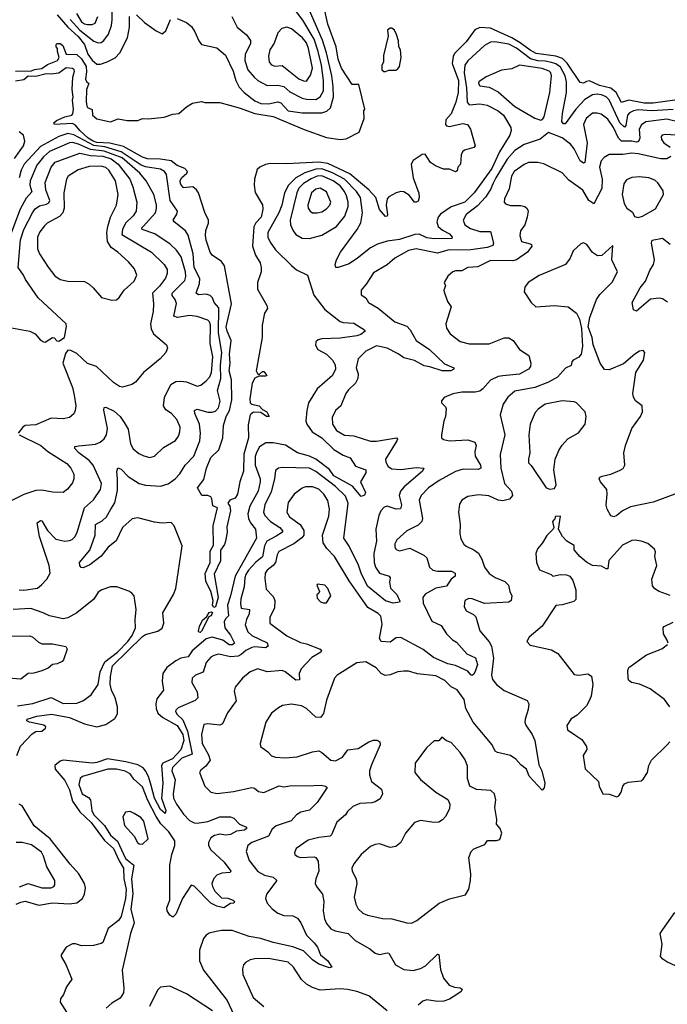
# Model space of a CAD drawing. Extents: x 1771496 to 1971148, y 471553 to 643630.
# Tile 198 of 256: x 1785498 to 1789757, y 592630 to 599104. Entities that reach past the tile are written whole.
import ezdxf

# ---------------------------------------------------------------- set-up
doc = ezdxf.new("R2010")
doc.units = 0

msp = doc.modelspace()

# ---------------------------------------------------------------- linework, layer by layer
at = {"layer": '0CON10XD'}
for points in [[(1785470, 598765), (1785575, 598767.5), (1785595, 598776.7), (1785645, 598783.1), (1785680.7, 598809.3), (1785746, 598835), (1785757.5, 598855), (1785746, 598895), (1785746.7, 598915), (1785737.5, 598925), (1785738.3, 598941.7), (1785745, 598946.7), (1785765, 598946.7), (1785782.5, 598935), (1785805, 598877.5), (1785875, 598876), (1785905.5, 598845.5), (1785935.8, 598795), (1785938.5, 598761.5), (1785931.7, 598711.7), (1785937.2, 598697.2), (1785953.8, 598685), (1785938.5, 598645), (1785934.6, 598565), (1785939.4, 598535), (1785945, 598526), (1785975, 598513.3), (1785976.7, 598475), (1786005, 598451.2), (1786095, 598433.3), (1786145, 598451.4), (1786205, 598440), (1786275, 598441.2), (1786305, 598453.3), (1786345, 598451.2), (1786447.7, 598462.3), (1786505, 598483.3), (1786545, 598488), (1786595, 598531.8), (1786635, 598555.6), (1786695, 598565.8), (1786715, 598558.8), (1786815, 598560), (1786941.4, 598525), (1787045, 598487.5), (1787165, 598467.1), (1787368.1, 598381.9), (1787515, 598329.1), (1787605, 598316.1), (1787645, 598320.4), (1787730, 598365), (1787763.3, 598455), (1787762.5, 598505), (1787767.5, 598515), (1787728.3, 598678.3), (1787685, 598677.5), (1787615, 598786), (1787593.5, 598845), (1787579.6, 598925), (1787523.9, 599075), (1787501.1, 599185)], [(1785830.6, 599105), (1785893.7, 599035), (1785985, 598963.2), (1786015, 598950.9), (1786035, 598953.3), (1786052.8, 598967.2), (1786081.7, 599008.3), (1786101.6, 599065), (1786107.1, 599102.9), (1786106.1, 599176.1)], [(1786535, 599112.5), (1786595, 599085.6), (1786628.1, 599058.1), (1786649.5, 599025), (1786675.6, 598965), (1786695, 598940), (1786795, 598918.9), (1786851.1, 598871.1), (1786903.2, 598765), (1786920, 598705), (1786941, 598661), (1786975, 598624.6), (1787045, 598569.6), (1787085, 598553.1), (1787135, 598549.7), (1787195, 598563.9), (1787215, 598556.1), (1787265, 598505.3), (1787355, 598490.9), (1787485, 598491.4), (1787518.3, 598501.7), (1787542.4, 598525), (1787562.1, 598595), (1787560.6, 598665), (1787550.7, 598735), (1787516, 598886), (1787489.2, 598969.2), (1787403.2, 599165)], [(1786894.3, 599125), (1786927.8, 599055), (1786988.9, 599005), (1787016.1, 598966.1), (1787015.5, 598945), (1786982, 598878), (1786979.4, 598835), (1786999.7, 598775), (1787040.9, 598725), (1787064.8, 598704.8), (1787125, 598672.1), (1787195, 598672.4), (1787235, 598663.6), (1787275, 598629.3), (1787355, 598587.5), (1787385, 598580.4), (1787445, 598578.6), (1787475, 598597.7), (1787495.6, 598635), (1787497.2, 598705), (1787483.2, 598805), (1787462.2, 598895), (1787435, 598975.3), (1787360.5, 599100.5), (1787319, 599155)], [(1785745, 599134.7), (1785815.7, 599055.7), (1785883, 598993), (1785925, 598940.5), (1785947.5, 598877.5), (1785975, 598836.7), (1786005, 598811.3), (1786029.3, 598810.7), (1786074.1, 598825.9), (1786126.2, 598853.8), (1786157.8, 598885), (1786208.2, 598985), (1786220.3, 599055), (1786220, 599125)], [(1785871.7, 599145), (1785905, 599090.2), (1785925, 599076.3), (1785945, 599071.6), (1785975, 599071.2), (1785995, 599080.5), (1786011.9, 599125)], [(1786266.7, 599135), (1786318.8, 599085), (1786395, 599030), (1786435, 599011.2), (1786458.7, 599031.3), (1786490, 599105)], [(1789885, 598586), (1789665, 598554.6), (1789605, 598555.1), (1789505, 598575.2), (1789455, 598560.4), (1789421.1, 598625), (1789385, 598653.4), (1789310.5, 598670.5), (1789245, 598701.2), (1789225, 598698.4), (1789205, 598685.6), (1789185, 598690), (1789098.7, 598818.7), (1789068.2, 598848.2), (1789023.3, 598863.3), (1788895, 598881.8), (1788855, 598902.6), (1788790.6, 598950.6), (1788735, 598984.9), (1788595, 599047.8), (1788525, 599051.7), (1788491.9, 599038.1), (1788435, 598957.3), (1788358.7, 598881.3), (1788348.1, 598861.9), (1788342.5, 598815), (1788385.1, 598705.1), (1788382.3, 598625), (1788367.4, 598562.6), (1788335, 598485.6), (1788300.5, 598445), (1788299.4, 598415), (1788305.5, 598405.5), (1788322.5, 598402.5), (1788412.3, 598422.3), (1788442.5, 598415), (1788463.3, 598385), (1788493.3, 598275), (1788485, 598263.3), (1788423, 598247), (1788410, 598235), (1788402.5, 598215), (1788396.7, 598155), (1788380, 598135), (1788375, 598110), (1788365, 598102.5), (1788325, 598120), (1788285, 598120), (1788232.3, 598142.3), (1788200, 598165), (1788181.2, 598195), (1788165, 598220), (1788145, 598218), (1788085, 598178.9), (1788071.8, 598155), (1788086.9, 598065), (1788123.6, 597963.6), (1788125.6, 597935), (1788118.5, 597911.5), (1788106.6, 597903.4), (1788095, 597904.5), (1788059.8, 597949.8), (1788025, 597972.4), (1788005, 597973.7), (1787975, 597964.7), (1787925, 597938.8), (1787914.7, 597925.3), (1787907.3, 597885), (1787916.7, 597823.3), (1787915, 597812.5), (1787905, 597810), (1787865.6, 597855), (1787841.5, 597935), (1787795.3, 597985), (1787669.6, 598089.6), (1787525, 598158.9), (1787465, 598167.7), (1787255, 598157.1), (1787145, 598159.2), (1787115, 598150.8), (1787076.8, 598133.2), (1787061.1, 598118.9), (1787043.1, 598055), (1787040.6, 598015), (1787047.3, 597967.3), (1787095, 597887.5), (1787097.3, 597857.3), (1787086.5, 597805), (1787050.8, 597769.2), (1787037.5, 597742.5), (1787030, 597615), (1787048.2, 597555), (1787079.5, 597505), (1787087.1, 597475), (1787085.4, 597445), (1787062.7, 597375), (1787062.6, 597332.6), (1787124.2, 597225), (1787128.6, 597205), (1787108.8, 597175), (1787092, 597095), (1787093.8, 597015), (1787054.5, 596794.5), (1787065, 596772.5), (1787075, 596772.5), (1787095, 596790), (1787105, 596791.2), (1787123.3, 596765), (1787115, 596760), (1787070.7, 596759.3), (1787045, 596746.2), (1787027.1, 596715), (1787011.1, 596611.1), (1787013.8, 596585), (1787021.9, 596575), (1787072.5, 596565), (1787095, 596541.2), (1787124.2, 596525), (1787140, 596495), (1787121.2, 596495), (1787085, 596521.9), (1787035, 596522.3), (1787013.8, 596505), (1787000.8, 596439.2), (1787002.7, 596355), (1786971.9, 596248.1), (1786970, 596135), (1786946, 596065), (1786930, 595985), (1786915, 595957.5), (1786880, 595945), (1786866.2, 595925), (1786880, 595905), (1786884, 595875), (1786861.1, 595768.9), (1786862.1, 595735), (1786851.9, 595675), (1786845, 595653.3), (1786819.2, 595615), (1786818.6, 595545), (1786777.7, 595457.7), (1786804.1, 595305), (1786785, 595242.5), (1786775, 595238), (1786766.9, 595255), (1786770.4, 595285), (1786755.4, 595345), (1786721.8, 595411.8), (1786718.4, 595461.6), (1786750.4, 595535), (1786751.1, 595608.9), (1786772.1, 595647.9), (1786770.6, 595775), (1786798.8, 595895), (1786767.5, 595907.5), (1786762.7, 595952.7), (1786755, 595966.2), (1786735, 595976.2), (1786696.4, 595976.4), (1786667.5, 596025), (1786709.4, 596080.6), (1786727.3, 596155), (1786754.4, 596225), (1786807.1, 596275), (1786834.7, 596355), (1786837.9, 596435), (1786855.8, 596495), (1786878.1, 596535), (1786893.5, 596605), (1786890.4, 596735), (1786876.1, 596795), (1786882.4, 596845), (1786877.3, 596905), (1786889.5, 596995), (1786862.4, 597055), (1786857.2, 597085), (1786890.7, 597235), (1786844.6, 597484.6), (1786825, 597514.3), (1786765, 597556), (1786751.4, 597575), (1786725, 597653.3), (1786720.5, 597685), (1786722.9, 597717.1), (1786741.1, 597765), (1786740.6, 597785), (1786715, 597836.2), (1786674.5, 597965), (1786661.4, 597985), (1786636.2, 598005), (1786575, 597997.5), (1786555.5, 598025), (1786553.8, 598045), (1786561.5, 598065), (1786598, 598095), (1786602, 598105), (1786584.2, 598125), (1786535, 598145.4), (1786495, 598176.4), (1786425, 598187.5), (1786337.9, 598187.9), (1786305, 598199.3), (1786180.7, 598270.7), (1786091.8, 598291.8), (1786005, 598296.7), (1785982.2, 598305), (1785949.3, 598325), (1785894.3, 598375), (1785865, 598410.8), (1785845, 598421.4), (1785726.7, 598415), (1785724, 598425), (1785739.7, 598440.3), (1785794.7, 598465.3), (1785841.2, 598475), (1785848.9, 598485), (1785853.1, 598515), (1785845.6, 598574.4), (1785850, 598595), (1785842.5, 598645), (1785848.9, 598725), (1785858.8, 598765), (1785856.7, 598775), (1785845, 598783.8), (1785805, 598787.3), (1785755, 598751.3), (1785705, 598745.2), (1785671.9, 598748.1), (1785605, 598729.3), (1785555, 598732.9), (1785525, 598707.3), (1785470.4, 598699.6)], [(1787385, 598700.6), (1787410.7, 598739.3), (1787423.4, 598785), (1787398.3, 598915), (1787385, 598951.8), (1787358.8, 598985), (1787285, 599044.6), (1787255, 599054.5), (1787223.2, 599046.8), (1787195, 599018), (1787171.4, 598948.6), (1787142.5, 598905), (1787133.7, 598863.7), (1787139.5, 598825), (1787155, 598806.5), (1787175, 598797.5), (1787225, 598801.8), (1787335, 598715.4), (1787365, 598701.2), (1787385, 598700.6)], [(1787905, 598762.5), (1787927, 598773), (1787972, 598772), (1787985, 598780), (1787995.6, 598795), (1788007.5, 598855), (1788002.5, 598905), (1787992.5, 598925), (1787988.8, 598965), (1787976.4, 599006.4), (1787962.5, 599035), (1787945, 599047.5), (1787935, 599047.5), (1787917.5, 599035), (1787922.5, 598995), (1787890.7, 598869.3), (1787890, 598825), (1787880, 598805), (1787880, 598775), (1787893, 598763), (1787905, 598762.5)], [(1789795, 598513), (1789655.1, 598504.9), (1789565, 598510.9), (1789535, 598505.6), (1789508.1, 598491.9), (1789495.2, 598475), (1789485, 598409.2), (1789475, 598398), (1789445, 598425.2), (1789375, 598576.1), (1789355, 598596.6), (1789325, 598609.5), (1789295, 598613.3), (1789265, 598609), (1789215, 598578.5), (1789155, 598515.7), (1789085, 598418), (1789075, 598420), (1789062.7, 598435), (1789068.1, 598488.1), (1789094.2, 598624.2), (1789094, 598695), (1789085.5, 598735), (1789055, 598792.3), (1789025, 598813.2), (1788995, 598822.6), (1788955, 598831.8), (1788905, 598833.2), (1788857.2, 598847.2), (1788765, 598917), (1788715, 598943.4), (1788622, 598958), (1788595, 598956.2), (1788554.5, 598935), (1788445, 598833.2), (1788425.2, 598804.8), (1788420.9, 598755), (1788437.5, 598655), (1788441.3, 598561.3), (1788455, 598544.8), (1788525, 598551.6), (1788572, 598542), (1788645, 598505.3), (1788680, 598475), (1788728.2, 598395), (1788730.9, 598375), (1788722.1, 598345), (1788654, 598235), (1788602.6, 598125), (1788486.1, 597965), (1788426.4, 597905), (1788336.5, 597873.5), (1788266.4, 597825), (1788249.3, 597805), (1788241.8, 597775), (1788251.3, 597745), (1788279.9, 597719.9), (1788325.9, 597695), (1788341.8, 597675), (1788340, 597665), (1788225, 597662.1), (1788175, 597669.3), (1788125, 597694), (1788097.9, 597692.1), (1787995, 597659.4), (1787915, 597647.6), (1787852.1, 597627.9), (1787805, 597603.1), (1787720, 597535), (1787665, 597499.4), (1787593.6, 597473.6), (1787577.5, 597475), (1787574, 597494), (1787582.5, 597525), (1787608.9, 597575), (1787716.6, 597723.4), (1787741.8, 597768.2), (1787751.9, 597835), (1787739.3, 597935), (1787713.2, 597975), (1787634.9, 598054.9), (1787555, 598096.3), (1787485, 598123.1), (1787445, 598122), (1787373.9, 598096.1), (1787315.1, 598064.9), (1787267, 598015), (1787239.8, 597965), (1787221.3, 597885), (1787202.7, 597835), (1787131.3, 597705), (1787130.8, 597675), (1787145, 597640.6)], [(1788925, 598444.2), (1788938.9, 598451.1), (1788947.1, 598465), (1788983.8, 598625), (1788995.9, 598735), (1788991.3, 598755), (1788980.8, 598765), (1788935, 598783.4), (1788785, 598803.8), (1788735, 598780.9), (1788667.2, 598772.8), (1788565, 598728), (1788518.8, 598695), (1788516.2, 598685), (1788525, 598670), (1788585, 598659.4), (1788645, 598628.5), (1788755, 598534.1), (1788885, 598456.9), (1788925, 598444.2)], [(1789845, 598427.3), (1789755, 598450.5), (1789616.8, 598433.2), (1789587.6, 598412.4), (1789573.1, 598385), (1789576.7, 598325), (1789567.1, 598302.9), (1789555, 598297.8), (1789525, 598304.5), (1789455, 598304.8), (1789436.5, 598325), (1789402.9, 598395), (1789365, 598449.1), (1789322.6, 598482.6), (1789295, 598490), (1789265, 598488.8), (1789224.5, 598455), (1789206.4, 598415), (1789231.2, 598295), (1789213.8, 598165), (1789205, 598161.1), (1789185, 598175.5), (1789145, 598254.5), (1789120.4, 598285), (1789065, 598327.1), (1788975, 598362), (1788921.5, 598318.5), (1788815, 598282.4), (1788755, 598243.6), (1788703.9, 598186.1), (1788628.7, 598065), (1788611.9, 598028.1), (1788593.6, 597986.4), (1788562, 597938), (1788509.6, 597880.4), (1788435, 597823.1), (1788415.6, 597785), (1788425.7, 597755), (1788462, 597732), (1788525, 597710.3), (1788595, 597712), (1788614.5, 597635), (1788610.4, 597619.6), (1788573.2, 597606.8), (1788465, 597590.5), (1788315, 597588.9), (1788245, 597568.9), (1788105, 597598.2), (1788055, 597585.9), (1787965.2, 597534.8), (1787915, 597491.5), (1787825, 597438.6), (1787777.5, 597365), (1787743.5, 597325), (1787744.4, 597295), (1787773.8, 597275), (1787792, 597245), (1787855, 597207.8), (1787965, 597116.5), (1788045, 597089.4), (1788065.6, 597065), (1788105, 596994.6), (1788194.4, 596935), (1788292.2, 596842.2), (1788353.8, 596815), (1788353.8, 596805), (1788334.5, 596795.5), (1788277.5, 596795), (1788195, 596822.2), (1788157.9, 596827.9), (1788095, 596863.4), (1788025, 596880), (1787987.1, 596907.1), (1787914, 596945), (1787845, 596959.6), (1787774.7, 596925.3), (1787724.3, 596875), (1787711.1, 596815), (1787724.4, 596775), (1787722.9, 596745), (1787706.7, 596715), (1787660.1, 596669.9), (1787643.6, 596645), (1787609.4, 596565), (1787576.2, 596533.8), (1787552.8, 596487.2), (1787555.5, 596445), (1787581.7, 596401.7), (1787635, 596373.1), (1787695, 596368.8), (1787805, 596332.5), (1787845, 596333.1), (1787975.5, 596355.5), (1787982.5, 596345), (1787978.1, 596335), (1787904.7, 596215), (1787905.4, 596195), (1787922.5, 596165), (1787945, 596151.5), (1788005, 596146.9), (1788105, 596160.6), (1788156.2, 596155), (1788146.7, 596135), (1788026.9, 596033.1), (1788003.7, 596005), (1787993.5, 595975), (1788008.9, 595915), (1788003.2, 595886.8), (1787975, 595885.3), (1787915, 595905.3), (1787895, 595898.5), (1787874.4, 595875.6), (1787860, 595845), (1787840.6, 595755), (1787844.4, 595675), (1787827.5, 595595), (1787828.4, 595535), (1787837.2, 595505), (1787865, 595465.4), (1787928, 595445), (1787934, 595435), (1787930.8, 595405), (1787937.2, 595367.2), (1787978.1, 595325), (1787998.3, 595281.7), (1787996, 595274), (1787955, 595266.9), (1787905, 595282.8), (1787785, 595379.5), (1787744.4, 595465), (1787727.5, 595517.5), (1787665, 595642.9), (1787630.7, 595695), (1787658.1, 595925), (1787640.5, 595970.5), (1787574.3, 596034.3), (1787445, 596133), (1787405, 596154.2), (1787225, 596158.5), (1787201.2, 596155), (1787180, 596140), (1787174.1, 596085), (1787151.5, 595998.5), (1787110.3, 595915), (1787101.3, 595865), (1787111.1, 595845), (1787148.2, 595805), (1787210, 595765), (1787227.7, 595742.3), (1787225.6, 595735), (1787185, 595707.4), (1787124.3, 595675), (1787108.5, 595645), (1787095, 595571.8), (1787051.9, 595538.1), (1787003.5, 595485), (1786986, 595455), (1786979, 595435), (1786975.6, 595374.4), (1786953.4, 595295), (1786950.8, 595265), (1786955.7, 595235), (1787008.6, 595225), (1787007.2, 595197.2), (1786990.9, 595159.1), (1786980.7, 595125), (1786999.1, 595079.1), (1787025.2, 595055.2), (1787125, 595007.8), (1787133.3, 594985), (1787115, 594974.1), (1787045, 594980), (1787025, 594976.1), (1786985, 594956.7), (1786955, 594929.5), (1786935, 594919.8), (1786885, 594914.2), (1786807.1, 594932.9), (1786775, 594924.4), (1786755, 594911.4), (1786725, 594878), (1786705.3, 594814.7), (1786655, 594794.2), (1786632, 594775), (1786630.8, 594745), (1786664.7, 594684.7), (1786669.6, 594645), (1786653.2, 594626.8), (1786540.8, 594579.2), (1786525.5, 594565), (1786524.1, 594555), (1786534.1, 594535), (1786570.7, 594500.7), (1786602.8, 594425), (1786633.5, 594275), (1786565, 594248.3), (1786504, 594186), (1786500, 594165), (1786520.3, 594105), (1786506.7, 594015), (1786509.7, 593985), (1786529.6, 593945), (1786575, 593880.6), (1786615, 593838.2), (1786645, 593822.2), (1786665, 593821.1), (1786735, 593832), (1786815, 593862.4), (1786885, 593863.2), (1786905.7, 593855), (1786943.8, 593815), (1786990, 593795), (1786990.8, 593785), (1786976, 593775), (1786925, 593768.8), (1786885, 593745.8), (1786855, 593741.2), (1786815, 593748.3), (1786779.2, 593740.8), (1786755.7, 593724.3), (1786740, 593695), (1786739.6, 593675), (1786754.6, 593645), (1786843.8, 593565), (1786887.1, 593505), (1786883.6, 593496.4), (1786827.6, 593492.4), (1786795, 593479.5), (1786775, 593456.9), (1786761.3, 593425), (1786765.4, 593405), (1786782.5, 593375), (1786825, 593330.8), (1786868.2, 593328.2), (1786901.2, 593315), (1786911.2, 593305), (1786907.5, 593295), (1786885, 593293.1), (1786840, 593265), (1786794, 593275), (1786755, 593296.1), (1786645, 593406), (1786625, 593413.8), (1786568.2, 593325), (1786525, 593222.5), (1786505, 593203.3), (1786485, 593216), (1786468.5, 593245), (1786466.9, 593265), (1786485.9, 593315), (1786486.4, 593545), (1786499.8, 593615), (1786519.3, 593675), (1786517.8, 593705), (1786479.8, 593765), (1786425.9, 593815.9), (1786395.1, 593865.1), (1786341, 593971), (1786305, 594060.4), (1786249.8, 594109.8)], [(1785465, 598191.2), (1785522.5, 598275), (1785531.6, 598305), (1785523.8, 598345), (1785495, 598367.4)], [(1785480.6, 594265), (1785503.3, 594326.7), (1785581, 594409), (1785605, 594422.9), (1785645, 594426.9), (1785667.5, 594445), (1785670, 594455), (1785656.2, 594465), (1785562.5, 594485), (1785544.4, 594494.4), (1785546.7, 594505), (1785575, 594514.4), (1785611.2, 594525), (1785708, 594538), (1785825, 594516.5), (1785925, 594474.6), (1786005, 594453.8), (1786065, 594468.9), (1786125, 594509.5), (1786140.7, 594539.3), (1786141, 594585), (1786126.2, 594645), (1786103.1, 594695), (1786093.5, 594735), (1786095.1, 594785), (1786109.7, 594855), (1786305, 595049.4), (1786325, 595061.4), (1786406.4, 595083.6), (1786435.9, 595104.1), (1786446.2, 595135), (1786439.6, 595205), (1786510.3, 595325), (1786525.3, 595365), (1786566.4, 595645), (1786515, 595776), (1786495, 595797.1), (1786436.2, 595793.8), (1786385, 595800.2), (1786275, 595828.6), (1786237.7, 595822.3), (1786174.7, 595765), (1786132.6, 595677.4), (1786079.5, 595635), (1786035, 595576.2), (1785960.7, 595519.3), (1785915, 595498.8), (1785902.7, 595502.7), (1785893.8, 595515), (1785891.2, 595535), (1785960.4, 595615), (1785993.8, 595715), (1785996.9, 595785), (1786040.8, 595809.2), (1786069.4, 595835), (1786096.7, 595885), (1786123.4, 595926.6), (1786140.7, 596009.2), (1786142.5, 596085), (1786136.2, 596133.8), (1786143.3, 596156.7), (1786165, 596149.1), (1786211.4, 596101.4), (1786285, 596053.3), (1786325, 596043.1), (1786425, 596036.7), (1786475, 596052.7), (1786521.8, 596085), (1786551.8, 596118.2), (1786585.5, 596175), (1786643.8, 596235), (1786682.3, 596335), (1786688.2, 596385), (1786680.5, 596445), (1786650, 596515), (1786647.5, 596535), (1786665, 596542.1), (1786735, 596523.6), (1786765, 596522.7), (1786785, 596530), (1786805, 596551.5), (1786817.3, 596595), (1786799.5, 596665), (1786822.2, 596745), (1786818.2, 596831.8), (1786827.2, 596915), (1786805.8, 597045), (1786808.8, 597208.8), (1786776.5, 597245), (1786766, 597276), (1786751.1, 597291.1), (1786725, 597298.1), (1786673.8, 597293.8), (1786658.1, 597305), (1786681.7, 597368.3), (1786682.4, 597402.4), (1786645.2, 597475), (1786638.4, 597565), (1786606.2, 597686.2), (1786588.2, 597715), (1786513.3, 597775), (1786508.5, 597785), (1786532.7, 597825), (1786535.4, 597845), (1786488.7, 597915), (1786463.2, 598085), (1786449.7, 598105), (1786425, 598121), (1786325, 598137.4), (1786297.7, 598147.7), (1786165, 598234.9), (1786058.3, 598268.3), (1785986.3, 598276.3), (1785855, 598347.7), (1785815, 598354.6), (1785755, 598336.2), (1785635, 598269.1), (1785527.8, 598155), (1785507.4, 598115), (1785494.4, 598065)], [(1789814.6, 598345.4), (1789745, 598350), (1789724, 598345), (1789715.8, 598335), (1789719.4, 598315), (1789735, 598294.4), (1789775.4, 598265.4)], [(1785495, 595355.4), (1785525, 595353.8), (1785615, 595366.9), (1785642.6, 595387.4), (1785676, 595425), (1785699.2, 595465), (1785691.2, 595515), (1785628.5, 595705), (1785613.6, 595796.4), (1785635, 595810), (1785645, 595809.2), (1785681.2, 595745), (1785735, 595688.1), (1785795, 595675.3), (1785825, 595678.5), (1785843.1, 595686.9), (1785863.2, 595706.8), (1785877.3, 595735), (1785923.9, 595895), (1785982.7, 595947.3), (1786030, 596015), (1786035.4, 596055), (1785981.1, 596175), (1785955.2, 596205.2), (1785887.7, 596255), (1785860, 596285), (1785861.8, 596298.2), (1785887.5, 596302.5), (1785997, 596313), (1786026.9, 596325), (1786055, 596348.6), (1786069.2, 596375), (1786076.2, 596415), (1786052.7, 596537.3), (1786055, 596553.3), (1786065, 596555.4), (1786120.1, 596530.1), (1786158.2, 596495), (1786186.3, 596456.3), (1786211.3, 596411.3), (1786227.5, 596315), (1786245, 596281.9), (1786281.4, 596251.4), (1786315, 596235.6), (1786355, 596225.6), (1786385, 596233.5), (1786445, 596291.8), (1786523.7, 596336.3), (1786542.9, 596365), (1786552.1, 596395), (1786554.5, 596425), (1786531.8, 596475), (1786496.9, 596515), (1786459.3, 596539.3), (1786443.6, 596565), (1786450.9, 596619.1), (1786493.3, 596705), (1786525, 596724.6), (1786555, 596727.5), (1786595, 596722.5), (1786666.4, 596693.6), (1786689.3, 596700.7), (1786725, 596728.8), (1786749.1, 596755), (1786760.3, 596785), (1786767.9, 596887.9), (1786750.8, 596975), (1786753, 597095), (1786746.2, 597116.2), (1786735, 597127.5), (1786665, 597151.8), (1786615, 597158.4), (1786536.1, 597146.1), (1786512.9, 597155), (1786528.6, 597238.6), (1786521.2, 597265), (1786500.4, 597290.4), (1786500.3, 597305), (1786585, 597388.8), (1786591.9, 597415), (1786588.1, 597445), (1786561, 597545), (1786529.5, 597589.5), (1786487.4, 597627.4), (1786386.4, 597696.4), (1786303.8, 597725), (1786302.5, 597735), (1786310.3, 597745), (1786390.8, 597835), (1786398.3, 597861.7), (1786397.3, 597887.3), (1786380.3, 597955), (1786331.1, 598045), (1786288.6, 598095), (1786172.3, 598195), (1786055, 598239.6), (1785965, 598251), (1785884.6, 598285), (1785845, 598296), (1785826, 598294), (1785695, 598236.4), (1785655, 598201.7), (1785612.1, 598147.9), (1785567.3, 598045), (1785566.1, 598015), (1785577.6, 597972.4), (1785540.1, 597929.9), (1785501.7, 597858.3), (1785398.1, 597585)], [(1785445, 597077.9), (1785565.3, 597055.3), (1785599.1, 597039.1), (1785635, 596997.5), (1785655, 596985.7), (1785665.5, 596984.5), (1785715, 597013.3), (1785725, 597012.5), (1785741.7, 596991.7), (1785755, 596991.2), (1785792.5, 597015), (1785805.8, 597085.8), (1785803.3, 597105), (1785619.4, 597275), (1785535.6, 597395), (1785524.5, 597425), (1785488.8, 597475), (1785503, 597657), (1785524.9, 597725.1), (1785581.8, 597835), (1785600.3, 597859.7), (1785629.4, 597880.6), (1785675, 597891), (1785691, 597899), (1785696.1, 597915), (1785669.7, 597985), (1785666.8, 598033.2), (1785705.2, 598134.8), (1785732.7, 598167.3), (1785894.1, 598225.9), (1785965, 598211.5), (1786045, 598206.6), (1786099.9, 598189.9), (1786145.6, 598155), (1786222.2, 598055), (1786242.5, 598005), (1786268.4, 597905), (1786264.6, 597845), (1786244.8, 597815.2), (1786193.7, 597765), (1786173.8, 597725), (1786170.7, 597690.7), (1786364.5, 597575), (1786449.5, 597495), (1786468.9, 597461.1), (1786468.8, 597435), (1786456.2, 597405), (1786417.8, 597352.2), (1786371.5, 597305), (1786378.5, 597235), (1786376.2, 597185), (1786358, 597105), (1786362.3, 597072.3), (1786378.8, 597038.8), (1786463.8, 596965), (1786470, 596945), (1786460, 596915), (1786422, 596875), (1786312.5, 596785), (1786259.4, 596720.6), (1786235, 596704.3), (1786175, 596686.7), (1786155, 596692), (1786115, 596718), (1786004.6, 596824.6), (1785943.4, 596843.4), (1785875, 596908.1), (1785835, 596928), (1785815, 596930), (1785800.5, 596909.5), (1785783.1, 596845), (1785845.5, 596685), (1785855.6, 596634.4), (1785867.1, 596565), (1785863.8, 596535), (1785855, 596513.3), (1785825, 596488.8), (1785785, 596480), (1785705, 596483.3), (1785605, 596440), (1785534.6, 596435.4), (1785518.6, 596425), (1785489.2, 596385)], [(1789780, 598205), (1789755, 598188.5), (1789715, 598188.7), (1789565, 598222.1), (1789524.4, 598225.6), (1789465, 598218.3), (1789375, 598217.8), (1789341.4, 598198.6), (1789323.3, 598176.7), (1789311.2, 598135), (1789329.8, 598055), (1789325.8, 597995), (1789275, 597892.2), (1789240.8, 597915), (1789201.9, 597981.9), (1789109.8, 598049.8), (1789065, 598097.1), (1788945, 598155.6), (1788905, 598164.4), (1788845, 598165.5), (1788815, 598151.5), (1788751.1, 598105), (1788733.6, 598075), (1788718.3, 597991.7), (1788686.5, 597925), (1788684.3, 597905), (1788693.6, 597893.6), (1788725, 597881.4), (1788795, 597881.4), (1788820, 597875), (1788835, 597863.3), (1788841.4, 597845), (1788835.6, 597805), (1788819.2, 597755), (1788790.8, 597715), (1788787.5, 597685), (1788798.8, 597645), (1788855, 597630.5), (1788864.2, 597625), (1788865.6, 597615), (1788837.7, 597575), (1788765, 597525.3)], [(1786105, 597258.9), (1786135, 597261.4), (1786153, 597277), (1786184.5, 597325), (1786251.8, 597385), (1786269.4, 597425), (1786254.4, 597465), (1786215, 597512.2), (1786143.5, 597575), (1786099.6, 597605), (1786075.9, 597645), (1786071.2, 597705), (1786078.1, 597745), (1786095.9, 597805), (1786135.9, 597885), (1786146.4, 597955), (1786128.1, 598045), (1786085, 598115.4), (1786065, 598130.9), (1786035, 598140.9), (1785955, 598139.5), (1785883.6, 598116.4), (1785816.9, 598075), (1785806.2, 598055), (1785789.3, 597965), (1785790, 597865), (1785781.6, 597835), (1785760.2, 597809.8), (1785679.2, 597765), (1785661.9, 597748.1), (1785631.7, 597708.3), (1785616.2, 597675), (1785615, 597596.7), (1785628.8, 597565), (1785685, 597477.5), (1785730.6, 597420.6), (1785765, 597395.6), (1785815, 597383.8), (1785925, 597382.5), (1785955.4, 597365.4), (1785981.4, 597341.4), (1786037.2, 597277.2), (1786105, 597258.9)], [(1787405, 597664.5), (1787485, 597686.4), (1787582.2, 597745), (1787637, 597813), (1787657.8, 597875), (1787659, 597905), (1787648.4, 597945), (1787633.9, 597975), (1787605, 598011.9), (1787559, 598045), (1787485, 598077.1), (1787455, 598075.1), (1787415, 598058), (1787363.8, 598026.2), (1787335, 597996.5), (1787321.1, 597965), (1787278, 597785), (1787278.5, 597755), (1787296, 597716), (1787315, 597691.4), (1787355, 597667.8), (1787405, 597664.5)], [(1789565, 597804), (1789595, 597812.5), (1789679.7, 597860.3), (1789731.4, 597955), (1789729.1, 597979.1), (1789695, 598032), (1789675, 598048.6), (1789635, 598064.5), (1789575, 598070.4), (1789525, 598066.5), (1789489.2, 598050.8), (1789472.1, 598025), (1789459.6, 597955), (1789474.5, 597894.5), (1789491.2, 597865), (1789527.3, 597837.3), (1789540.7, 597810.7), (1789565, 597804)], [(1787455, 597833.2), (1787485, 597841.5), (1787515, 597860.9), (1787538.2, 597885), (1787544.5, 597905), (1787515, 597971.9), (1787475, 597996.6), (1787445, 597990.4), (1787416.9, 597965), (1787392.9, 597885), (1787394.7, 597864.7), (1787408, 597845), (1787425, 597834.5), (1787455, 597833.2)], [(1789757.4, 597247.4), (1789725, 597267.8), (1789703.4, 597273.4), (1789645.6, 597265.6), (1789555, 597188), (1789535, 597196.7), (1789525.8, 597245), (1789579.7, 597340.3), (1789613.1, 597385), (1789641.5, 597455), (1789667.1, 597495), (1789673.2, 597525), (1789652.9, 597635), (1789656.6, 597653.4), (1789725, 597666.5), (1789775, 597628.6)], [(1787145, 597640.6), (1787180.8, 597590.8), (1787286.9, 597486.9), (1787319.3, 597459.3), (1787390, 597425), (1787433.1, 597293.1), (1787505, 597197.9), (1787605, 597119.1), (1787625, 597112.5), (1787695, 597108.8), (1787766.7, 597065), (1787770.8, 597055), (1787742.5, 597035), (1787715, 597025.3), (1787605, 597008.9), (1787485, 597006.2), (1787461.7, 596998.3), (1787446, 596985), (1787443, 596963), (1787458.8, 596935), (1787515, 596903.6), (1787556.5, 596865), (1787572.1, 596835), (1787574.2, 596805), (1787555, 596764.4), (1787454, 596676), (1787397.5, 596585), (1787386, 596535), (1787380.9, 596465), (1787387.6, 596445), (1787421.1, 596395), (1787485, 596353.5), (1787565, 596277.6), (1787625, 596241.1), (1787672.5, 596222.5), (1787707.4, 596167.4), (1787774.2, 596144.2), (1787774.4, 596125), (1787739.4, 596065), (1787772, 595995), (1787765, 595976.7), (1787745, 595968.8), (1787685.9, 596035.9), (1787565, 596104.1), (1787535, 596146.1), (1787445, 596215.2), (1787405, 596234.8), (1787325.6, 596255.6), (1787245.9, 596305.9), (1787165, 596322.4), (1787117.9, 596322.1), (1787075, 596295.5), (1787055, 596257.1), (1787047.7, 596232.3), (1787046.3, 596175), (1787079, 596085), (1787080, 596065), (1787066.2, 596003.8), (1787012.7, 595905), (1786999.3, 595855), (1787003.8, 595825), (1787016.8, 595796.8), (1787049.2, 595755), (1787054.7, 595695), (1786914.3, 595445), (1786885.5, 595315), (1786865.2, 595255), (1786871.8, 595185), (1786851.5, 595165), (1786843.2, 595145), (1786846.5, 595105), (1786885, 595056.6), (1786911.9, 595005), (1786897.4, 594992.6), (1786875, 594992.7), (1786833.2, 595023.2), (1786765, 595043.9), (1786725, 595032.4), (1786690.9, 595005), (1786633, 594955), (1786605.9, 594914.1), (1786558.1, 594905), (1786525, 594887.8), (1786465.4, 594845), (1786440, 594805), (1786436.2, 594755), (1786444.2, 594695), (1786400.9, 594639.1), (1786392.8, 594605), (1786394.8, 594575), (1786407.8, 594545), (1786439.7, 594515), (1786535, 594463.6), (1786571.2, 594405), (1786576.8, 594365), (1786557.2, 594302.8), (1786504.1, 594245), (1786440.7, 594215), (1786430.4, 594199.6), (1786440.4, 594085), (1786431.5, 593985), (1786460.5, 593905), (1786456, 593885), (1786425, 593910.8), (1786385, 593984.8), (1786362, 594068), (1786345, 594126.9), (1786326.1, 594166.1), (1786309.8, 594185), (1786275.6, 594205.6), (1786195.6, 594225), (1786075, 594244.1), (1786005, 594220.1), (1785975, 594216.4), (1785784.7, 594235.3), (1785765, 594229.4), (1785729.7, 594200.3), (1785730.9, 594175), (1785795, 594101.3), (1785825, 594040), (1785846.2, 593966.2), (1785894, 593895), (1785969.1, 593825), (1786056, 593706), (1786115, 593655.2), (1786152.4, 593572.4), (1786181.2, 593525), (1786182.5, 593457.5), (1786197.9, 593385), (1786194.6, 593325), (1786165, 593207.9), (1786148.5, 593181.5), (1786081.1, 593128.9), (1786045, 593036.7), (1786035, 593028.8), (1785983, 593017), (1785905, 593013.8), (1785865, 593026.7), (1785845, 593026.7), (1785803.3, 593005), (1785772, 592955), (1785771.2, 592945), (1785802.7, 592892.7), (1785841.2, 592795), (1785805.6, 592745), (1785785.6, 592695), (1785766, 592665), (1785763.8, 592645), (1785820.8, 592555)], [(1789807.5, 595985), (1789665, 595930.5), (1789515, 595901.1), (1789462, 595875), (1789425, 595843.1), (1789405, 595836), (1789385, 595841.2), (1789361.8, 595885), (1789355, 595912.5), (1789362.7, 595985), (1789358.9, 596015), (1789317.1, 596065), (1789308, 596085), (1789313.3, 596095), (1789327.9, 596102.1), (1789385, 596116.5), (1789448.1, 596141.9), (1789467, 596153), (1789478, 596175), (1789470.5, 596255), (1789481.2, 596305), (1789524.6, 596415.4), (1789581.4, 596495), (1789594.2, 596525), (1789592, 596565), (1789548.3, 596598.3), (1789535, 596622.5), (1789531.4, 596645), (1789550, 596785), (1789600, 596865), (1789610, 596915), (1789599.3, 596929.3), (1789575, 596923.8), (1789543.3, 596905), (1789468.3, 596841.7), (1789375, 596801.4), (1789345, 596804), (1789315.7, 596845), (1789270, 596965), (1789263.8, 597015), (1789237.5, 597085), (1789248.8, 597145), (1789290.6, 597265), (1789312.6, 597297.4), (1789395, 597378), (1789428.8, 597445), (1789393.3, 597525), (1789398.3, 597618.3), (1789326.1, 597553.9), (1789298.3, 597551.7), (1789265, 597574), (1789228.8, 597625), (1789205, 597635.8), (1789189.5, 597630.5), (1789138.8, 597585), (1789117.5, 597535), (1789087.5, 597495), (1788915, 597422.5), (1788841.2, 597375), (1788820, 597345), (1788816.7, 597315), (1788861.2, 597245), (1788893.3, 597215), (1789014.4, 597225.6), (1789105, 597216.9), (1789160, 597175), (1789178.8, 597135), (1789193.6, 597073.6), (1789198.8, 596955), (1789191.2, 596905), (1789175.6, 596884.4), (1789138.8, 596865), (1789130, 596855), (1789125, 596831.2), (1789087.6, 596812.4), (1789035.9, 596754.1)], [(1788765, 597525.3), (1788741.8, 597518.3), (1788595, 597520.4), (1788510.3, 597479.7), (1788445, 597474.5), (1788405, 597452.3), (1788365, 597453.5), (1788346, 597445), (1788315, 597418), (1788288.8, 597375), (1788298, 597355), (1788287.5, 597325), (1788290, 597315), (1788311.9, 597251.9), (1788336.2, 597215), (1788301.4, 597105), (1788304.2, 597075), (1788328.7, 597038.7), (1788395, 596988.1), (1788455, 596972.7), (1788585, 596973.6), (1788685, 597011.9), (1788715, 597011.9), (1788742.5, 596995), (1788784.3, 596934.3), (1788845.7, 596895.7), (1788860.5, 596845), (1788856.6, 596823.4), (1788843.9, 596806.1), (1788785.9, 596774.1), (1788675, 596762.7), (1788645, 596757.7), (1788595, 596732.7), (1788545, 596675.7), (1788525, 596661.8), (1788494.3, 596654.3), (1788405, 596654), (1788345.9, 596644.1), (1788290.8, 596619.2), (1788271.7, 596598.3), (1788273.3, 596585), (1788298.8, 596558.8), (1788303.8, 596545), (1788299.2, 596495), (1788288.1, 596465), (1788272, 596375), (1788273.3, 596355), (1788285, 596344), (1788325.6, 596335.6), (1788445, 596341.2), (1788491.4, 596325), (1788501.1, 596305), (1788492.1, 596265), (1788493.2, 596235), (1788527.7, 596175), (1788530, 596155), (1788514.4, 596145.6), (1788415, 596148.2), (1788365, 596133.2), (1788256.3, 596073.7), (1788187.8, 596025), (1788137.8, 595975), (1788124.6, 595945.4), (1788148.2, 595825), (1788142.2, 595805), (1788118.8, 595781.2), (1788045, 595744.2), (1787978, 595685), (1787965, 595657.5), (1787965.8, 595635), (1787975, 595621.2), (1787995, 595611.2), (1788065, 595628.8), (1788155, 595584), (1788175.8, 595565), (1788192.9, 595505), (1788216, 595485), (1788245, 595477.1), (1788338.3, 595478.3), (1788362, 595465), (1788362, 595445), (1788335, 595424.4), (1788305, 595378.5), (1788234.7, 595365.3), (1788165, 595327.5), (1788148.6, 595305), (1788151.8, 595268.2), (1788209.5, 595149.5), (1788271.1, 595121.1), (1788305.3, 595065), (1788345, 595026.6), (1788370.8, 595010.8), (1788437.8, 594935), (1788495, 594907.8), (1788508.8, 594865), (1788495.3, 594824.7), (1788485, 594800), (1788475, 594792), (1788465, 594796), (1788445, 594820), (1788365, 594857.9), (1788315, 594869.4), (1788219.7, 594909.7), (1788152.3, 594962.3), (1788005, 595041.8), (1787975, 595040.4), (1787935, 595010.5), (1787875, 595015.7), (1787864.6, 595035), (1787881.3, 595128.7), (1787872.6, 595182.6), (1787855, 595200), (1787788.2, 595238.2), (1787665.4, 595415), (1787568.2, 595575), (1787517.7, 595627.7), (1787493.8, 595665), (1787489.1, 595715), (1787530.4, 595840.4), (1787536.8, 595885), (1787525, 595942), (1787498.9, 595985), (1787465, 596017.1), (1787425, 596032.8), (1787378.1, 596031.9), (1787355.4, 596024.6), (1787302.5, 595985), (1787265, 595928.8), (1787255.5, 595865), (1787273.1, 595835), (1787343.1, 595785), (1787366.7, 595745), (1787366.6, 595715), (1787353.9, 595696.1), (1787302, 595658), (1787203.6, 595606.4), (1787190.9, 595585), (1787180.9, 595535), (1787165.2, 595514.8), (1787125, 595484.4), (1787113.1, 595465), (1787110.6, 595430.6), (1787118.7, 595358.7), (1787165, 595311.4), (1787176.2, 595285), (1787174.6, 595235), (1787143.5, 595175), (1787143.1, 595135), (1787255, 595053.8), (1787345, 595008.5), (1787385, 595000), (1787473.8, 594965), (1787482.5, 594955), (1787479.2, 594945), (1787419.9, 594910.1), (1787349.5, 594835), (1787336.9, 594805), (1787337.4, 594762.6), (1787315, 594761.5), (1787245, 594816.1), (1787224.6, 594825.4), (1787125, 594816.9), (1787065, 594835.4), (1787015, 594816.4), (1786963.1, 594775), (1786915.7, 594715), (1786909.5, 594689.5), (1786922.5, 594625), (1786865, 594545.8), (1786832, 594475), (1786815, 594465.8), (1786735, 594474.2), (1786710, 594470), (1786693.1, 594405), (1786698.4, 594345), (1786740.8, 594270.8), (1786751.8, 594235), (1786723.1, 594195), (1786689.4, 594170.6), (1786680.8, 594155), (1786715, 594064), (1786754.6, 594024.6), (1786797, 594017), (1786905, 594028.9), (1787025.7, 594055.7), (1787041.9, 594051.9), (1787069.1, 594029.1), (1787105, 594023.5), (1787205, 594066.1), (1787235, 594060.9), (1787288.9, 594068.9), (1787385, 594065.6), (1787480.6, 594070.6), (1787510, 594065), (1787521.2, 594055), (1787455, 593957.5), (1787403.8, 593906.2), (1787346.4, 593893.6), (1787319.2, 593875), (1787283.3, 593836.7), (1787185, 593803.5), (1787158.8, 593781.2), (1787134.4, 593735), (1787025, 593694.5), (1786998.6, 593675), (1786986.7, 593635), (1787006.7, 593575), (1787063.5, 593503.5), (1787108.9, 593478.9), (1787166, 593465), (1787189.2, 593445), (1787121.4, 593355), (1787115.7, 593325), (1787125.7, 593295), (1787157.8, 593257.8), (1787195, 593228.9), (1787235, 593214.4), (1787295, 593211.9), (1787325, 593195.6), (1787347.3, 593165), (1787385, 593084.2), (1787434.5, 593035), (1787456.9, 593005), (1787477.5, 592955), (1787525.4, 592915.4), (1787550, 592875), (1787535, 592870.8), (1787465, 592894.4), (1787425, 592921.8), (1787365, 592980.9), (1787295, 593007.1), (1787165, 593036.7), (1787085, 593063), (1787006.7, 593076.7), (1786896.4, 593116.4), (1786825, 593115.6), (1786790.9, 593109.1), (1786745, 593098), (1786724.5, 593085.5), (1786706.8, 593063.2), (1786680, 592985), (1786680, 592915), (1786708.2, 592855), (1786863.6, 592655), (1786904.6, 592564.6)], [(1789035.9, 596754.1), (1788975, 596720.9), (1788885, 596685.3), (1788755, 596662.3), (1788707.9, 596622.1), (1788677.8, 596575), (1788657.1, 596505), (1788688.8, 596375), (1788657.7, 596245), (1788661.5, 596155), (1788687.1, 596055), (1788732.2, 596005), (1788738.1, 595975), (1788718.5, 595951.5), (1788675, 595940.9), (1788645, 595945.5), (1788583.7, 595973.7), (1788515, 595979.5), (1788445, 595968.6), (1788406, 595945), (1788390.9, 595919.1), (1788384.3, 595865), (1788394.5, 595785), (1788393.3, 595725), (1788400.2, 595690.2), (1788420, 595655), (1788435, 595641.4), (1788485, 595618.5), (1788515.3, 595595.3), (1788537.3, 595557.3), (1788554.4, 595505), (1788585, 595463.1), (1788625.3, 595435.3), (1788689.4, 595409.4), (1788712.9, 595385), (1788721.4, 595345), (1788735.7, 595315), (1788730, 595285), (1788715, 595273.1), (1788555, 595264.5), (1788475, 595295.6), (1788451.2, 595298.8), (1788426.2, 595285), (1788421.4, 595245), (1788435, 595218), (1788482.1, 595192.1), (1788497.3, 595177.3), (1788523.8, 595085), (1788585, 595014.2), (1788601.8, 594985), (1788614.3, 594905), (1788601.8, 594795), (1788606.9, 594765), (1788635, 594732.7), (1788685, 594693.5), (1788835, 594628), (1788847.1, 594605), (1788842.6, 594567.4), (1788821.5, 594505), (1788820.5, 594485), (1788826.7, 594465), (1788869.1, 594405), (1788886, 594365), (1788912.5, 594205), (1788932.9, 594165), (1788950.8, 594085), (1788947.3, 594052.7), (1788935, 594037.5), (1788849.7, 594129.7), (1788831.2, 594175), (1788795, 594204), (1788761.6, 594241.6), (1788725, 594266), (1788640, 594285), (1788625, 594294.2), (1788605.5, 594335), (1788480, 594485), (1788431.6, 594575), (1788420.9, 594635), (1788375, 594696.7), (1788335, 594716.7), (1788295, 594759.6), (1788235, 594788.8), (1788115, 594803.6), (1788055, 594820.5), (1788025, 594820.5), (1787985, 594815.5), (1787935, 594796.5), (1787902.6, 594792.6), (1787875, 594805.8), (1787843.1, 594843.1), (1787775, 594881.1), (1787715, 594875.6), (1787585.4, 594794.6), (1787568.1, 594775), (1787515, 594628.8), (1787497.2, 594542.8), (1787476.7, 594515), (1787445, 594517.5), (1787385, 594575.7), (1787352, 594592), (1787285, 594603.3), (1787227.5, 594595), (1787200.3, 594579.7), (1787155, 594543.8), (1787118, 594485), (1787078.8, 594345), (1787081.2, 594325), (1787130.3, 594290.3), (1787155, 594263.3), (1787180, 594255), (1787245, 594250.6), (1787323.8, 594256.2), (1787425, 594291.1), (1787465, 594295.6), (1787486.3, 594286.3), (1787545, 594234.2), (1787575, 594231.9), (1787622, 594255), (1787657.1, 594302.9), (1787725, 594312.2), (1787795, 594355.6), (1787825, 594367.1), (1787847.3, 594367.3), (1787866.7, 594355), (1787868.8, 594335), (1787811.2, 594205), (1787799.2, 594165), (1787798.3, 594138.3), (1787812.2, 594095), (1787878, 594045), (1787884.2, 594015), (1787869.7, 593980.3), (1787835, 593960.8), (1787815, 593954.4), (1787735, 593950.6), (1787688.7, 593931.3), (1787655, 593898.8), (1787640, 593875), (1787582.9, 593827.1), (1787549.2, 593745), (1787540, 593735), (1787465, 593726.4), (1787395, 593708.9), (1787316.2, 593655), (1787306.2, 593625), (1787308.8, 593615), (1787325, 593602), (1787345, 593595.8), (1787435, 593599.4), (1787446, 593595), (1787461.1, 593571.1), (1787465.5, 593505), (1787445.6, 593455), (1787441.4, 593425), (1787449.2, 593405), (1787490.6, 593355), (1787497.7, 593305), (1787493.8, 593245), (1787503.1, 593193.1), (1787515, 593162), (1787545.3, 593125.3), (1787572.2, 593112.3), (1787659.2, 593095), (1787705, 593050), (1787800, 592995), (1787835, 592966), (1787865, 592958), (1787915, 592968.6), (1787925, 592965.7), (1787969.6, 592889.6), (1788025, 592859.1), (1788085, 592851.8), (1788135, 592864.5), (1788166.7, 592883.3), (1788245, 592960), (1788255, 592957.5), (1788265, 592860), (1788285, 592802.5), (1788323.3, 592755), (1788357.7, 592742.3), (1788395, 592738), (1788408.8, 592728.8), (1788402.5, 592715), (1788373.8, 592695), (1788325, 592664.2), (1788288.5, 592651.5), (1788245, 592649.5), (1788175, 592659.4), (1788148.7, 592651.3), (1788118.6, 592625)], [(1788985, 596016.7), (1789015, 596022.5), (1789026.7, 596045), (1789010, 596145), (1789020, 596215), (1789045.8, 596275), (1789065, 596306), (1789102.8, 596347.2), (1789172.4, 596387.6), (1789216, 596445), (1789223.8, 596495), (1789218, 596525), (1789160, 596585), (1789145, 596591.1), (1789065, 596598.9), (1788953.6, 596576.4), (1788907, 596543), (1788888.3, 596521.7), (1788856.2, 596443.8), (1788846.2, 596375), (1788854.2, 596255), (1788844.2, 596215), (1788845, 596190), (1788863, 596173), (1788960, 596025), (1788985, 596016.7)], [(1785495, 596374.4), (1785637.1, 596305), (1785684.2, 596264.2), (1785808.1, 596185), (1785834.6, 596154.6), (1785853.5, 596115), (1785854.4, 596085), (1785845, 596058.8), (1785813.2, 596016.8), (1785785, 595996), (1785715, 595997.1), (1785645, 596010), (1785605, 596007.7), (1785525, 595982.5), (1785395, 595915.6)], [(1789775, 595317.1), (1789703.6, 595343.6), (1789675, 595362), (1789660.9, 595380.9), (1789656, 595425), (1789688.1, 595515), (1789676, 595575), (1789679.2, 595605), (1789672.7, 595622.7), (1789628.8, 595658.8), (1789585.7, 595675.7), (1789545, 595681.4), (1789525, 595678.6), (1789461.8, 595648.2), (1789372.4, 595547.6), (1789365, 595494.2), (1789355, 595493.1), (1789325, 595510), (1789265, 595515.8), (1789225, 595536), (1789181.2, 595575), (1789145, 595617.5), (1789145, 595646.7), (1789096.7, 595675), (1789067.5, 595705), (1789042.5, 595755), (1789055, 595840), (1789021.7, 595838.3), (1789018.3, 595821.7), (1789002.5, 595805), (1789010, 595765), (1789007, 595753), (1788965, 595712.5), (1788936.2, 595665), (1788902.5, 595625), (1788893.3, 595595), (1788896, 595535), (1788917.5, 595487.5), (1788994, 595455), (1789005, 595444), (1789055, 595456.2), (1789095, 595453.8), (1789116.7, 595445), (1789135, 595417.5), (1789155.5, 595355.5), (1789155, 595292.5), (1789142.5, 595277.5), (1789065, 595255.6), (1789025, 595253.1), (1788934.6, 595115.4), (1788848, 595045), (1788833.8, 595015), (1788855, 594990.8), (1788995, 594961.4), (1789037.3, 594937.3), (1789145, 594799.2), (1789175, 594793.1), (1789235, 594802.5), (1789258.6, 594788.6), (1789266.8, 594733.2), (1789255.6, 594655), (1789244.2, 594625), (1789225, 594592), (1789165, 594531.2), (1789125, 594506.7), (1789096.2, 594463.8), (1789100.8, 594435), (1789156.7, 594396.7), (1789195, 594371.2), (1789226.2, 594325), (1789228, 594305), (1789204, 594265), (1789217.9, 594177.9), (1789303.8, 594095), (1789308, 594065), (1789333.3, 594013.3), (1789375, 594012), (1789425, 593993.8)], [(1787495, 595268.8), (1787515, 595270), (1787544, 595315), (1787525.5, 595365), (1787505, 595385.6), (1787457.5, 595392.5), (1787453.3, 595385), (1787470, 595345), (1787466.4, 595333.6), (1787452.5, 595322.5), (1787455, 595300), (1787476.4, 595276.4), (1787495, 595268.8)], [(1785485, 594592.5), (1785585, 594608.6), (1785705, 594646.8), (1785785, 594608.5), (1785875, 594610), (1785914, 594625), (1785969.2, 594665), (1786015, 594733.3), (1786028.7, 594815), (1786059.2, 594880.8), (1786142.1, 594945), (1786210, 595015), (1786239, 595055), (1786260, 595105), (1786258.2, 595158.2), (1786263.5, 595225), (1786250.6, 595315), (1786235, 595334.2), (1786215.5, 595345.5), (1786137.5, 595375), (1786095, 595375.7), (1786038, 595355), (1786015, 595339.2), (1785985, 595294.3), (1785875, 595203.2), (1785815, 595171.9), (1785785, 595164.6), (1785695, 595183.3), (1785652.5, 595205), (1785571.9, 595231.9), (1785456, 595226)], [(1786685, 595075.6), (1786676.1, 595076.1), (1786674.5, 595084.5), (1786680.5, 595115), (1786699.6, 595155), (1786730, 595180), (1786745, 595206.9), (1786760.8, 595210.8), (1786765.4, 595205.4), (1786762.2, 595195), (1786755, 595183.5), (1786741.4, 595178.6), (1786695, 595084.1), (1786685, 595075.6)], [(1789762.5, 595005), (1789756.7, 595025), (1789731.2, 595065), (1789730, 595105), (1789737.5, 595115), (1789795, 595142)], [(1785435, 595050.9), (1785565, 595051.9), (1785584.5, 595044.5), (1785622.1, 595012.1), (1785645, 595000.8), (1785715, 595001.1), (1785801.7, 594981.7), (1785811.2, 594965), (1785786.7, 594895), (1785777.5, 594885), (1785745, 594868.8), (1785715, 594863.8), (1785685, 594840.8), (1785645, 594822), (1785592.5, 594807.5), (1785555, 594804.2), (1785505, 594768), (1785365, 594777.8)], [(1789774, 594585), (1789739.2, 594635), (1789644.2, 594704.2), (1789575, 594735.7), (1789521.2, 594745), (1789505, 594758.8), (1789499.2, 594775), (1789498, 594825), (1789504, 594845), (1789621.4, 594928.6), (1789721.9, 594968.1), (1789757.5, 594995)], [(1788075, 593164), (1788109.1, 593180.9), (1788256, 593294), (1788325, 593322.5), (1788429.7, 593350.3), (1788452.3, 593387.7), (1788464, 593445), (1788465.7, 593485.7), (1788452, 593595), (1788467.5, 593635), (1788485, 593652.5), (1788558.3, 593681.7), (1788575, 593707.5), (1788635, 593706.7), (1788656.1, 593713.9), (1788670, 593755), (1788657.5, 593785), (1788633.3, 593815), (1788636.7, 593845), (1788624, 593925), (1788630, 593975), (1788620, 594015), (1788595.8, 594035.8), (1788503.4, 594043.4), (1788458, 594065), (1788442.9, 594115), (1788443.1, 594195), (1788428, 594238), (1788395, 594286.2), (1788335, 594352), (1788305, 594362), (1788275, 594386.7), (1788255, 594363.3), (1788225, 594363.3), (1788174.6, 594315.4), (1788098, 594215), (1788097.5, 594155), (1788135, 594109.2), (1788234.5, 594024.5), (1788315, 593976.7), (1788328, 593945), (1788324, 593915), (1788298, 593865), (1788277.9, 593842.1), (1788255, 593828), (1788225, 593826), (1788135, 593839.2), (1788095, 593826), (1788035.7, 593755), (1788005.8, 593695), (1787972.6, 593667.4), (1787935, 593660), (1787865, 593684.2), (1787835, 593680.8), (1787805, 593668.6), (1787745, 593615.7), (1787695, 593554), (1787683.1, 593525), (1787685.6, 593505.6), (1787710.6, 593455), (1787715.5, 593425), (1787698.9, 593335), (1787707.9, 593287.9), (1787725, 593258.8), (1787755, 593228.8), (1787785.9, 593215.9), (1787828.2, 593208.2), (1787885, 593194.5), (1787945, 593192.2), (1788045, 593165.8), (1788075, 593164)], [(1789425, 593993.8), (1789438.3, 594001.7), (1789453.8, 594025), (1789463.8, 594065), (1789475, 594080), (1789498.8, 594091.2), (1789585, 594100), (1789599.4, 594110.6), (1789626.7, 594155), (1789635, 594200), (1789653.3, 594235), (1789756.2, 594335), (1789773.6, 594356.4)], [(1786249.8, 594109.8), (1786224.7, 594144.7), (1786192.1, 594162.1), (1786135, 594176.8), (1786077.1, 594177.1), (1785911.3, 594128.7), (1785895.9, 594114.1), (1785887.8, 594075), (1785908.8, 594015), (1785950.2, 593990.2), (1785964.8, 593974.8), (1785973, 593905), (1785985.6, 593875), (1786055.2, 593805), (1786095, 593741.4), (1786142.4, 593702.5), (1786195, 593589.2), (1786248.3, 593545), (1786233.5, 593455), (1786242.8, 593357.2), (1786229.8, 593255), (1786252.3, 593165), (1786226.9, 593095), (1786208, 593008), (1786172.3, 592855), (1786183, 592737), (1786180.5, 592705), (1786158.9, 592671.1), (1786105, 592638.5), (1786067.1, 592605)], [(1785475, 593287.5), (1785505, 593302.5), (1785535, 593308.8), (1785625, 593282.5), (1785715, 593296.5), (1785825, 593290.2), (1785875, 593297.6), (1785911.2, 593325), (1785924.4, 593355), (1785932, 593395), (1785924, 593425), (1785887.9, 593487.9), (1785830.7, 593550.7), (1785699, 593719), (1785594.5, 593804.5), (1785515, 593935.8), (1785495.7, 593945.7)], [(1786305, 593682), (1786343, 593717), (1786315.6, 593835), (1786295, 593857.5), (1786252, 593885), (1786225, 593896.7), (1786195, 593893.8), (1786177.7, 593862.3), (1786186.7, 593805), (1786251.9, 593735), (1786274.2, 593695), (1786285, 593686), (1786305, 593682)], [(1785497.7, 593402.3), (1785555, 593423.8), (1785645, 593395.5), (1785705, 593395.8), (1785723.8, 593405), (1785729.2, 593415), (1785729.5, 593445), (1785677.9, 593535), (1785655.4, 593605), (1785641.1, 593631.1), (1785575, 593679.1), (1785515, 593694.5), (1785475, 593694.5)], [(1789845, 592868), (1789755, 592910), (1789727, 592927), (1789712.5, 592945), (1789722.5, 593025), (1789710, 593095), (1789728, 593122), (1789805.9, 593234.1)], [(1787915, 592588), (1787795.4, 592685.4), (1787715, 592713.5), (1787655, 592727.9), (1787605, 592731.5), (1787475, 592723.6), (1787425, 592739.5), (1787385, 592763.3), (1787352.7, 592792.7), (1787300, 592875), (1787265, 592907.7), (1787135, 592930.5), (1787045, 592929.4), (1787015, 592922.9), (1786983.8, 592905), (1786970.9, 592889.1), (1786964.2, 592864.2), (1786965.6, 592825), (1787033.5, 592675), (1787105, 592615.6)], [(1786767, 592587), (1786595, 592700), (1786485, 592748.8), (1786425, 592742.5), (1786405, 592723.3), (1786351.1, 592615)]]:
    msp.add_lwpolyline(points, dxfattribs=at)

doc.saveas('drawing.dxf')
